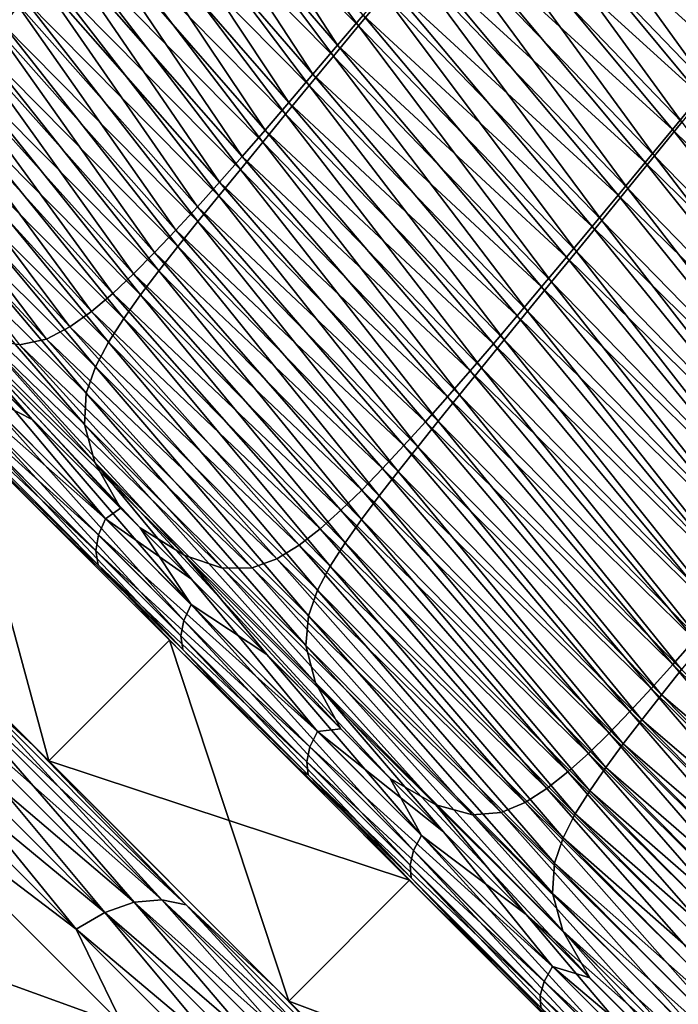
# Model space of a CAD drawing. Header units: metres. Extents: x -42 to 163, y -93 to 90.
# Tile 183 of 232: x 50.61 to 53.8, y 47.78 to 52.54. Entities that reach past the tile are written whole.
import ezdxf

# ---------------------------------------------------------------- set-up
doc = ezdxf.new("R2010")
doc.units = ezdxf.units.M
doc.layers.add('solid_500770_SW0001', color=7, linetype='CONTINUOUS')

msp = doc.modelspace()

# ---------------------------------------------------------------- linework, layer by layer
at = {"layer": 'solid_500770_SW0001'}
for points in [[(54.186352, 52.517838, 14.346151), (53.21582, 53.693348, 12.909816), (53.071903, 53.520584, 12.868203)], [(54.186352, 52.517838, 14.346151), (54.331223, 52.69445, 14.389222), (53.21582, 53.693348, 12.909816)], [(53.043182, 53.471237, -12.868482), (53.186234, 53.644165, -12.90902), (54.089264, 52.382858, -14.324483)], [(53.186234, 53.644165, -12.90902), (54.2309, 52.556728, -14.365695), (54.089264, 52.382858, -14.324483)], [(52.15028, 52.419842, 12.617455), (51.398708, 53.580956, 11.034515), (51.27372, 53.43507, 11.003692)], [(51.314083, 53.45742, -11.032997), (51.438454, 53.605415, -11.061712), (52.25177, 52.512875, -12.659348)], [(52.15028, 52.419842, 12.617455), (52.272984, 52.565155, 12.649094), (51.398708, 53.580956, 11.034515)], [(51.438454, 53.605415, -11.061712), (52.375782, 52.663074, -12.690103), (52.25177, 52.512875, -12.659348)], [(49.891724, 53.518715, -9.160608), (50.633221, 52.643715, -10.900653), (50.531197, 52.519764, -10.886821)], [(54.044594, 52.345177, 14.304505), (53.071903, 53.520584, 12.868203), (52.931114, 53.351616, 12.828089)], [(54.044594, 52.345177, 14.304505), (54.186352, 52.517838, 14.346151), (53.071903, 53.520584, 12.868203)], [(51.192764, 53.313049, -11.00598), (51.314083, 53.45742, -11.032997), (52.13089, 52.366516, -12.630286)], [(51.314083, 53.45742, -11.032997), (52.25177, 52.512875, -12.659348), (52.13089, 52.366516, -12.630286)], [(52.903355, 53.30204, -12.829574), (53.043182, 53.471237, -12.868482), (53.950794, 52.212841, -14.284794)], [(53.043182, 53.471237, -12.868482), (54.089264, 52.382858, -14.324483), (53.950794, 52.212841, -14.284794)], [(52.030464, 52.278633, 12.587148), (51.27372, 53.43507, 11.003692), (51.151596, 53.293079, 10.974155)], [(52.030464, 52.278633, 12.587148), (52.15028, 52.419842, 12.617455), (51.27372, 53.43507, 11.003692)], [(53.905926, 52.176502, 14.264276), (52.931114, 53.351616, 12.828089), (52.793427, 53.186485, 12.789446)], [(53.905926, 52.176502, 14.264276), (54.044594, 52.345177, 14.304505), (52.931114, 53.351616, 12.828089)], [(51.074516, 53.172268, -10.98075), (51.192764, 53.313049, -11.00598), (52.013161, 52.223999, -12.602965)], [(51.192764, 53.313049, -11.00598), (52.13089, 52.366516, -12.630286), (52.013161, 52.223999, -12.602965)], [(52.766716, 53.136604, -12.79228), (52.903355, 53.30204, -12.829574), (53.815479, 52.046703, -14.246632)], [(52.903355, 53.30204, -12.829574), (53.950794, 52.212841, -14.284794), (53.815479, 52.046703, -14.246632)], [(51.91346, 52.141632, 12.55807), (51.151596, 53.293079, 10.974155), (51.032253, 53.155079, 10.945775)], [(51.91346, 52.141632, 12.55807), (52.030464, 52.278633, 12.587148), (51.151596, 53.293079, 10.974155)], [(51.799156, 52.008968, 12.530089), (51.032253, 53.155079, 10.945775), (50.915588, 53.021175, 10.918392)], [(50.959389, 53.035015, -10.957453), (51.074516, 53.172268, -10.98075), (51.898643, 52.085274, -12.577513)], [(51.799156, 52.008968, 12.530089), (51.91346, 52.141632, 12.55807), (51.032253, 53.155079, 10.945775)], [(51.074516, 53.172268, -10.98075), (52.013161, 52.223999, -12.602965), (51.898643, 52.085274, -12.577513)], [(53.770321, 52.011848, 14.225454), (52.793427, 53.186485, 12.789446), (52.658802, 53.02523, 12.752247)], [(53.770321, 52.011848, 14.225454), (53.905926, 52.176502, 14.264276), (52.793427, 53.186485, 12.789446)], [(52.633247, 52.974953, -12.756593), (52.766716, 53.136604, -12.79228), (53.683304, 51.884468, -14.210001)], [(52.766716, 53.136604, -12.79228), (53.815479, 52.046703, -14.246632), (53.683304, 51.884468, -14.210001)], [(51.687462, 51.880772, 12.503072), (50.915588, 53.021175, 10.918392), (50.801495, 52.891468, 10.891844)], [(50.847427, 52.901215, -10.936235), (50.959389, 53.035015, -10.957453), (51.787415, 51.950264, -12.554074)], [(51.687462, 51.880772, 12.503072), (51.799156, 52.008968, 12.530089), (50.915588, 53.021175, 10.918392)], [(50.959389, 53.035015, -10.957453), (51.898643, 52.085274, -12.577513), (51.787415, 51.950264, -12.554074)], [(53.637756, 51.851254, 14.188035), (52.658802, 53.02523, 12.752247), (52.52721, 52.867893, 12.716469)], [(53.637756, 51.851254, 14.188035), (53.770321, 52.011848, 14.225454), (52.658802, 53.02523, 12.752247)], [(52.502941, 52.817104, -12.722526), (52.633247, 52.974953, -12.756593), (53.55426, 51.726147, -14.174924)], [(52.633247, 52.974953, -12.756593), (53.683304, 51.884468, -14.210001), (53.55426, 51.726147, -14.174924)], [(51.578266, 51.757164, 12.476883), (50.801495, 52.891468, 10.891844), (50.689869, 52.766064, 10.865971)], [(50.738686, 52.770809, -10.917245), (50.847427, 52.901215, -10.936235), (51.679554, 51.818913, -12.532798)], [(51.578266, 51.757164, 12.476883), (51.687462, 51.880772, 12.503072), (50.801495, 52.891468, 10.891844)], [(50.847427, 52.901215, -10.936235), (51.787415, 51.950264, -12.554074), (51.679554, 51.818913, -12.532798)], [(53.508205, 51.694756, 14.152012), (52.52721, 52.867893, 12.716469), (52.398617, 52.71452, 12.682091)], [(53.508205, 51.694756, 14.152012), (53.637756, 51.851254, 14.188035), (52.52721, 52.867893, 12.716469)], [(52.375782, 52.663074, -12.690103), (52.502941, 52.817104, -12.722526), (53.428356, 51.571758, -14.141434)], [(52.502941, 52.817104, -12.722526), (53.55426, 51.726147, -14.174924), (53.428356, 51.571758, -14.141434)], [(51.471455, 51.638306, 12.45135), (50.689869, 52.766064, 10.865971), (50.580582, 52.645103, 10.84056)], [(50.633221, 52.643715, -10.900653), (50.738686, 52.770809, -10.917245), (51.575142, 51.691151, -12.513829)], [(51.471455, 51.638306, 12.45135), (51.578266, 51.757164, 12.476883), (50.689869, 52.766064, 10.865971)], [(50.738686, 52.770809, -10.917245), (51.679554, 51.818913, -12.532798), (51.575142, 51.691151, -12.513829)], [(53.381638, 51.542404, 14.117378), (52.398617, 52.71452, 12.682091), (52.272984, 52.565155, 12.649094)], [(53.381638, 51.542404, 14.117378), (53.508205, 51.694756, 14.152012), (52.398617, 52.71452, 12.682091)], [(51.366798, 51.52449, 12.426135), (50.580582, 52.645103, 10.84056), (50.473423, 52.528828, 10.815214)], [(50.531197, 52.519764, -10.886821), (50.633221, 52.643715, -10.900653), (51.474319, 51.566864, -12.4974)], [(51.366798, 51.52449, 12.426135), (51.471455, 51.638306, 12.45135), (50.580582, 52.645103, 10.84056)], [(50.633221, 52.643715, -10.900653), (51.575142, 51.691151, -12.513829), (51.474319, 51.566864, -12.4974)], [(52.25177, 52.512875, -12.659348), (52.375782, 52.663074, -12.690103), (53.305595, 51.42131, -14.109564)], [(52.375782, 52.663074, -12.690103), (53.428356, 51.571758, -14.141434), (53.305595, 51.42131, -14.109564)], [(53.258026, 51.394249, 14.08413), (52.272984, 52.565155, 12.649094), (52.15028, 52.419842, 12.617455)], [(53.258026, 51.394249, 14.08413), (53.381638, 51.542404, 14.117378), (52.272984, 52.565155, 12.649094)], [(51.264038, 51.416065, 12.400816), (50.473423, 52.528828, 10.815214), (50.368122, 52.417549, 10.789441)], [(50.432835, 52.398735, -10.87621), (50.531197, 52.519764, -10.886821), (51.377346, 51.445839, -12.483914)], [(51.264038, 51.416065, 12.400816), (51.366798, 51.52449, 12.426135), (50.473423, 52.528828, 10.815214)], [(50.531197, 52.519764, -10.886821), (51.474319, 51.566864, -12.4974), (51.377346, 51.445839, -12.483914)], [(52.13089, 52.366516, -12.630286), (52.25177, 52.512875, -12.659348), (53.185978, 51.274818, -14.079349)], [(52.25177, 52.512875, -12.659348), (53.305595, 51.42131, -14.109564), (53.185978, 51.274818, -14.079349)], [(51.162567, 51.313732, 12.374435), (50.368122, 52.417549, 10.789441), (50.264107, 52.311893, 10.762108)], [(50.338581, 52.280155, -10.869727), (50.432835, 52.398735, -10.87621), (51.284569, 51.327774, -12.473896)], [(51.162567, 51.313732, 12.374435), (51.264038, 51.416065, 12.400816), (50.368122, 52.417549, 10.789441)], [(50.432835, 52.398735, -10.87621), (51.377346, 51.445839, -12.483914), (51.284569, 51.327774, -12.473896)], [(53.137344, 51.250336, 14.05226), (52.15028, 52.419842, 12.617455), (52.030464, 52.278633, 12.587148)], [(53.137344, 51.250336, 14.05226), (53.258026, 51.394249, 14.08413), (52.15028, 52.419842, 12.617455)], [(52.013161, 52.223999, -12.602965), (52.13089, 52.366516, -12.630286), (53.069523, 51.13229, -14.050831)], [(52.13089, 52.366516, -12.630286), (53.185978, 51.274818, -14.079349), (53.069523, 51.13229, -14.050831)], [(51.061512, 51.218483, 12.345593), (50.264107, 52.311893, 10.762108), (50.16058, 52.212715, 10.731651)], [(51.061512, 51.218483, 12.345593), (51.162567, 51.313732, 12.374435), (50.264107, 52.311893, 10.762108)], [(50.249207, 52.163219, -10.868868), (50.338581, 52.280155, -10.869727), (51.196789, 51.211922, -12.468513)], [(50.338581, 52.280155, -10.869727), (51.284569, 51.327774, -12.473896), (51.196789, 51.211922, -12.468513)], [(53.01955, 51.110737, 14.021744), (52.030464, 52.278633, 12.587148), (51.91346, 52.141632, 12.55807)], [(53.01955, 51.110737, 14.021744), (53.137344, 51.250336, 14.05226), (52.030464, 52.278633, 12.587148)], [(50.959641, 51.131866, 12.312188), (50.16058, 52.212715, 10.731651), (50.056412, 52.121471, 10.695586)], [(50.959641, 51.131866, 12.312188), (51.061512, 51.218483, 12.345593), (50.16058, 52.212715, 10.731651)], [(51.898643, 52.085274, -12.577513), (52.013161, 52.223999, -12.602965), (52.956303, 50.993683, -14.024117)], [(52.013161, 52.223999, -12.602965), (53.069523, 51.13229, -14.050831), (52.956303, 50.993683, -14.024117)], [(50.165794, 52.046917, -10.875622), (50.249207, 52.163219, -10.868868), (51.114998, 51.097336, -12.469221)], [(50.249207, 52.163219, -10.868868), (51.196789, 51.211922, -12.468513), (51.114998, 51.097336, -12.469221)], [(54.965183, 50.842113, 15.493452), (53.905926, 52.176502, 14.264276), (53.770321, 52.011848, 14.225454)], [(50.854519, 51.056828, 12.270165), (50.056412, 52.121471, 10.695586), (49.949337, 52.040813, 10.649242)], [(50.854519, 51.056828, 12.270165), (50.959641, 51.131866, 12.312188), (50.056412, 52.121471, 10.695586)], [(52.904549, 50.975578, 13.992486), (51.91346, 52.141632, 12.55807), (51.799156, 52.008968, 12.530089)], [(52.904549, 50.975578, 13.992486), (53.01955, 51.110737, 14.021744), (51.91346, 52.141632, 12.55807)], [(51.787415, 51.950264, -12.554074), (51.898643, 52.085274, -12.577513), (52.846413, 50.858921, -13.999345)], [(51.898643, 52.085274, -12.577513), (52.956303, 50.993683, -14.024117), (52.846413, 50.858921, -13.999345)], [(50.74123, 50.997929, 12.212444), (49.949337, 52.040813, 10.649242), (49.834728, 51.975025, 10.584132)], [(50.74123, 50.997929, 12.212444), (50.854519, 51.056828, 12.270165), (49.949337, 52.040813, 10.649242)], [(50.090637, 51.929283, -10.894008), (50.165794, 52.046917, -10.875622), (51.041134, 50.982433, -12.478635)], [(50.165794, 52.046917, -10.875622), (51.114998, 51.097336, -12.469221), (51.041134, 50.982433, -12.478635)], [(52.792244, 50.845005, 13.964378), (51.799156, 52.008968, 12.530089), (51.687462, 51.880772, 12.503072)], [(52.792244, 50.845005, 13.964378), (52.904549, 50.975578, 13.992486), (51.799156, 52.008968, 12.530089)], [(54.833008, 50.680744, 15.455592), (53.770321, 52.011848, 14.225454), (53.637756, 51.851254, 14.188035)], [(53.683304, 51.884468, -14.210001), (53.815479, 52.046703, -14.246632), (54.854439, 50.682755, -15.468771)], [(54.833008, 50.680744, 15.455592), (54.965183, 50.842113, 15.493452), (53.770321, 52.011848, 14.225454)], [(50.610264, 50.97007, 12.119378), (50.74123, 50.997929, 12.212444), (49.834728, 51.975025, 10.584132)], [(50.026756, 51.806328, -10.930771), (50.090637, 51.929283, -10.894008), (50.978325, 50.86409, -12.50146)], [(50.090637, 51.929283, -10.894008), (51.041134, 50.982433, -12.478635), (50.978325, 50.86409, -12.50146)], [(51.679554, 51.818913, -12.532798), (51.787415, 51.950264, -12.554074), (52.739964, 50.727943, -13.976655)], [(51.787415, 51.950264, -12.554074), (52.846413, 50.858921, -13.999345), (52.739964, 50.727943, -13.976655)], [(52.682526, 50.719166, 13.937311), (51.687462, 51.880772, 12.503072), (51.578266, 51.757164, 12.476883)], [(52.682526, 50.719166, 13.937311), (52.792244, 50.845005, 13.964378), (51.687462, 51.880772, 12.503072)], [(53.55426, 51.726147, -14.174924), (53.683304, 51.884468, -14.210001), (54.726181, 50.524197, -15.433225)], [(53.683304, 51.884468, -14.210001), (54.854439, 50.682755, -15.468771), (54.726181, 50.524197, -15.433225)], [(51.575142, 51.691151, -12.513829), (51.679554, 51.818913, -12.532798), (52.637051, 50.600677, -13.956185)], [(51.679554, 51.818913, -12.532798), (52.739964, 50.727943, -13.976655), (52.637051, 50.600677, -13.956185)], [(54.703785, 50.523548, 15.419085), (53.637756, 51.851254, 14.188035), (53.508205, 51.694756, 14.152012)], [(54.703785, 50.523548, 15.419085), (54.833008, 50.680744, 15.455592), (53.637756, 51.851254, 14.188035)], [(49.985542, 51.670002, -11.003319), (50.026756, 51.806328, -10.930771), (50.932922, 50.735958, -12.547047)], [(50.026756, 51.806328, -10.930771), (50.978325, 50.86409, -12.50146), (50.932922, 50.735958, -12.547047)], [(52.575298, 50.598202, 13.911177), (51.578266, 51.757164, 12.476883), (51.471455, 51.638306, 12.45135)], [(52.575298, 50.598202, 13.911177), (52.682526, 50.719166, 13.937311), (51.578266, 51.757164, 12.476883)], [(53.428356, 51.571758, -14.141434), (53.55426, 51.726147, -14.174924), (54.601032, 50.369652, -15.399204)], [(53.55426, 51.726147, -14.174924), (54.726181, 50.524197, -15.433225), (54.601032, 50.369652, -15.399204)], [(51.474319, 51.566864, -12.4974), (51.575142, 51.691151, -12.513829), (52.537815, 50.477028, -13.93811)], [(51.575142, 51.691151, -12.513829), (52.637051, 50.600677, -13.956185), (52.537815, 50.477028, -13.93811)], [(54.577492, 50.370564, 15.383937), (53.508205, 51.694756, 14.152012), (53.381638, 51.542404, 14.117378)], [(54.577492, 50.370564, 15.383937), (54.703785, 50.523548, 15.419085), (53.508205, 51.694756, 14.152012)], [(49.985542, 51.670002, -11.003319), (50.932922, 50.735958, -12.547047), (50.924351, 50.585453, -12.637582)], [(49.987446, 51.509045, -11.139227), (49.985542, 51.670002, -11.003319), (50.924351, 50.585453, -12.637582)], [(52.470406, 50.482334, 13.885791), (51.471455, 51.638306, 12.45135), (51.366798, 51.52449, 12.426135)], [(52.470406, 50.482334, 13.885791), (52.575298, 50.598202, 13.911177), (51.471455, 51.638306, 12.45135)], [(51.377346, 51.445839, -12.483914), (51.474319, 51.566864, -12.4974), (52.442543, 50.356796, -13.922764)], [(51.474319, 51.566864, -12.4974), (52.537815, 50.477028, -13.93811), (52.442543, 50.356796, -13.922764)], [(54.454109, 50.221844, 15.350155), (53.381638, 51.542404, 14.117378), (53.258026, 51.394249, 14.08413)], [(53.305595, 51.42131, -14.109564), (53.428356, 51.571758, -14.141434), (54.479008, 50.219139, -15.366753)], [(54.454109, 50.221844, 15.350155), (54.577492, 50.370564, 15.383937), (53.381638, 51.542404, 14.117378)], [(53.428356, 51.571758, -14.141434), (54.601032, 50.369652, -15.399204), (54.479008, 50.219139, -15.366753)], [(49.987446, 51.509045, -11.139227), (50.924351, 50.585453, -12.637582), (50.975449, 50.400105, -12.796535)], [(50.052238, 51.317616, -11.357811), (49.987446, 51.509045, -11.139227), (50.975449, 50.400105, -12.796535)], [(52.367592, 50.371922, 13.860831), (51.366798, 51.52449, 12.426135), (51.264038, 51.416065, 12.400816)], [(52.367592, 50.371922, 13.860831), (52.470406, 50.482334, 13.885791), (51.366798, 51.52449, 12.426135)], [(51.284569, 51.327774, -12.473896), (51.377346, 51.445839, -12.483914), (52.351582, 50.239712, -13.91055)], [(51.377346, 51.445839, -12.483914), (52.442543, 50.356796, -13.922764), (52.351582, 50.239712, -13.91055)], [(52.266514, 50.267426, 13.835857), (51.264038, 51.416065, 12.400816), (51.162567, 51.313732, 12.374435)], [(52.266514, 50.267426, 13.835857), (52.367592, 50.371922, 13.860831), (51.264038, 51.416065, 12.400816)], [(54.333614, 50.077427, 15.317747), (53.258026, 51.394249, 14.08413), (53.137344, 51.250336, 14.05226)], [(53.185978, 51.274818, -14.079349), (53.305595, 51.42131, -14.109564), (54.360119, 50.072659, -15.335908)], [(54.333614, 50.077427, 15.317747), (54.454109, 50.221844, 15.350155), (53.258026, 51.394249, 14.08413)], [(53.305595, 51.42131, -14.109564), (54.479008, 50.219139, -15.366753), (54.360119, 50.072659, -15.335908)], [(50.052238, 51.317616, -11.357811), (50.975449, 50.400105, -12.796535), (51.099815, 50.180134, -13.028113)], [(50.052238, 51.317616, -11.357811), (51.099815, 50.180134, -13.028113), (50.347569, 50.934151, -11.919991)], [(52.166351, 50.169796, 13.809827), (51.162567, 51.313732, 12.374435), (51.061512, 51.218483, 12.345593)], [(52.166351, 50.169796, 13.809827), (52.266514, 50.267426, 13.835857), (51.162567, 51.313732, 12.374435)], [(51.196789, 51.211922, -12.468513), (51.284569, 51.327774, -12.473896), (52.26569, 50.125122, -13.902325)], [(51.284569, 51.327774, -12.473896), (52.351582, 50.239712, -13.91055), (52.26569, 50.125122, -13.902325)], [(54.215981, 49.93737, 15.286713), (53.137344, 51.250336, 14.05226), (53.01955, 51.110737, 14.021744)], [(53.069523, 51.13229, -14.050831), (53.185978, 51.274818, -14.079349), (54.244385, 49.930214, -15.306716)], [(54.215981, 49.93737, 15.286713), (54.333614, 50.077427, 15.317747), (53.137344, 51.250336, 14.05226)], [(53.185978, 51.274818, -14.079349), (54.360119, 50.072659, -15.335908), (54.244385, 49.930214, -15.306716)], [(49.641903, 51.236038, 10.566184), (50.624233, 50.253708, 12.21574), (50.389946, 50.507839, 11.975805)], [(50.317665, 50.560276, 10.169279), (50.624233, 50.253708, 12.21574), (49.641903, 51.236038, 10.566184)], [(50.672504, 50.608166, 12.422472), (50.259514, 51.085667, 11.729148), (50.055943, 51.226292, 11.435578)], [(50.418945, 50.737465, 12.104747), (50.672504, 50.608166, 12.422472), (50.055943, 51.226292, 11.435578)], [(52.06609, 50.080212, 13.781438), (51.061512, 51.218483, 12.345593), (50.959641, 51.131866, 12.312188)], [(52.06609, 50.080212, 13.781438), (52.166351, 50.169796, 13.809827), (51.061512, 51.218483, 12.345593)], [(51.114998, 51.097336, -12.469221), (51.196789, 51.211922, -12.468513), (52.185947, 50.012039, -13.899317)], [(51.196789, 51.211922, -12.468513), (52.26569, 50.125122, -13.902325), (52.185947, 50.012039, -13.899317)], [(51.964001, 50.000904, 13.748308), (50.959641, 51.131866, 12.312188), (50.854519, 51.056828, 12.270165)], [(51.964001, 50.000904, 13.748308), (52.06609, 50.080212, 13.781438), (50.959641, 51.131866, 12.312188)], [(54.101131, 49.801788, 15.256997), (53.01955, 51.110737, 14.021744), (52.904549, 50.975578, 13.992486)], [(52.956303, 50.993683, -14.024117), (53.069523, 51.13229, -14.050831), (54.131897, 49.791767, -15.279274)], [(54.101131, 49.801788, 15.256997), (54.215981, 49.93737, 15.286713), (53.01955, 51.110737, 14.021744)], [(53.069523, 51.13229, -14.050831), (54.244385, 49.930214, -15.306716), (54.131897, 49.791767, -15.279274)], [(51.410114, 49.950912, 13.386374), (50.450275, 50.994469, 11.964052), (50.259514, 51.085667, 11.729148)], [(51.194092, 50.085487, 13.154251), (50.259514, 51.085667, 11.729148), (50.672504, 50.608166, 12.422472)], [(51.194092, 50.085487, 13.154251), (51.410114, 49.950912, 13.386374), (50.259514, 51.085667, 11.729148)], [(51.856647, 49.935528, 13.706247), (50.854519, 51.056828, 12.270165), (50.74123, 50.997929, 12.212444)], [(51.856647, 49.935528, 13.706247), (51.964001, 50.000904, 13.748308), (50.854519, 51.056828, 12.270165)], [(51.041134, 50.982433, -12.478635), (51.114998, 51.097336, -12.469221), (52.114059, 49.899048, -13.903358)], [(51.114998, 51.097336, -12.469221), (52.185947, 50.012039, -13.899317), (52.114059, 49.899048, -13.903358)], [(50.122406, 51.034534, -11.625201), (51.026905, 50.128193, -12.987659), (50.089508, 50.954296, -11.596873)], [(50.122406, 51.034534, -11.625201), (50.347569, 50.934151, -11.919991), (51.026905, 50.128193, -12.987659)], [(51.592381, 49.889122, 13.547751), (50.610264, 50.97007, 12.119378), (50.450275, 50.994469, 11.964052)], [(51.410114, 49.950912, 13.386374), (51.592381, 49.889122, 13.547751), (50.450275, 50.994469, 11.964052)], [(51.737148, 49.891495, 13.646568), (50.74123, 50.997929, 12.212444), (50.610264, 50.97007, 12.119378)], [(51.592381, 49.889122, 13.547751), (51.737148, 49.891495, 13.646568), (50.610264, 50.97007, 12.119378)], [(51.737148, 49.891495, 13.646568), (51.856647, 49.935528, 13.706247), (50.74123, 50.997929, 12.212444)], [(50.978325, 50.86409, -12.50146), (51.041134, 50.982433, -12.478635), (52.053249, 49.783356, -13.918005)], [(51.041134, 50.982433, -12.478635), (52.114059, 49.899048, -13.903358), (52.053249, 49.783356, -13.918005)], [(53.988964, 49.670837, 15.228518), (52.904549, 50.975578, 13.992486), (52.792244, 50.845005, 13.964378)], [(52.846413, 50.858921, -13.999345), (52.956303, 50.993683, -14.024117), (54.022766, 49.657234, -15.253709)], [(53.988964, 49.670837, 15.228518), (54.101131, 49.801788, 15.256997), (52.904549, 50.975578, 13.992486)], [(52.956303, 50.993683, -14.024117), (54.131897, 49.791767, -15.279274), (54.022766, 49.657234, -15.253709)], [(50.089508, 50.954296, -11.596873), (50.992214, 50.050415, -12.955891), (50.080532, 50.874325, -11.554397)], [(51.026905, 50.128193, -12.987659), (50.992214, 50.050415, -12.955891), (50.089508, 50.954296, -11.596873)], [(51.026905, 50.128193, -12.987659), (50.347569, 50.934151, -11.919991), (51.099815, 50.180134, -13.028113)], [(50.080532, 50.874325, -11.554397), (50.980198, 49.974075, -12.908467), (50.096264, 50.801685, -11.501526)], [(50.992214, 50.050415, -12.955891), (50.980198, 49.974075, -12.908467), (50.080532, 50.874325, -11.554397)], [(50.932922, 50.735958, -12.547047), (50.978325, 50.86409, -12.50146), (52.008511, 49.659466, -13.949496)], [(50.978325, 50.86409, -12.50146), (52.053249, 49.783356, -13.918005), (52.008511, 49.659466, -13.949496)], [(53.879375, 49.544666, 15.201195), (52.792244, 50.845005, 13.964378), (52.682526, 50.719166, 13.937311)], [(52.739964, 50.727943, -13.976655), (52.846413, 50.858921, -13.999345), (53.917126, 49.526546, -15.230148)], [(53.879375, 49.544666, 15.201195), (53.988964, 49.670837, 15.228518), (52.792244, 50.845005, 13.964378)], [(52.846413, 50.858921, -13.999345), (54.022766, 49.657234, -15.253709), (53.917126, 49.526546, -15.230148)], [(50.303436, 50.574505, -11.719915), (50.096264, 50.801685, -11.501526), (50.991909, 49.905876, -12.849551)], [(50.980198, 49.974075, -12.908467), (50.991909, 49.905876, -12.849551), (50.096264, 50.801685, -11.501526)], [(50.418945, 50.737465, 12.104747), (50.385426, 50.657948, 12.075183), (51.405174, 49.636963, 13.492665)], [(51.440758, 49.713703, 13.525829), (50.672504, 50.608166, 12.422472), (50.418945, 50.737465, 12.104747)], [(51.440758, 49.713703, 13.525829), (50.418945, 50.737465, 12.104747), (51.405174, 49.636963, 13.492665)], [(50.924351, 50.585453, -12.637582), (50.932922, 50.735958, -12.547047), (51.996735, 49.515171, -14.013906)], [(50.932922, 50.735958, -12.547047), (52.008511, 49.659466, -13.949496), (51.996735, 49.515171, -14.013906)], [(52.637051, 50.600677, -13.956185), (52.739964, 50.727943, -13.976655), (53.81509, 49.39962, -15.208721)], [(52.739964, 50.727943, -13.976655), (53.917126, 49.526546, -15.230148), (53.81509, 49.39962, -15.208721)], [(53.772266, 49.423428, 15.174944), (52.682526, 50.719166, 13.937311), (52.575298, 50.598202, 13.911177)], [(53.772266, 49.423428, 15.174944), (53.879375, 49.544666, 15.201195), (52.682526, 50.719166, 13.937311)], [(50.385426, 50.657948, 12.075183), (50.375465, 50.579082, 12.030897), (51.391754, 49.562195, 13.443224)], [(51.405174, 49.636963, 13.492665), (50.385426, 50.657948, 12.075183), (51.391754, 49.562195, 13.443224)], [(51.440758, 49.713703, 13.525829), (51.194092, 50.085487, 13.154251), (50.672504, 50.608166, 12.422472)], [(50.924351, 50.585453, -12.637582), (51.996735, 49.515171, -14.013906), (52.042362, 49.334892, -14.132724)], [(50.975449, 50.400105, -12.796535), (50.924351, 50.585453, -12.637582), (52.042362, 49.334892, -14.132724)], [(53.667507, 49.307304, 15.149655), (52.575298, 50.598202, 13.911177), (52.470406, 50.482334, 13.885791)], [(52.537815, 50.477028, -13.93811), (52.637051, 50.600677, -13.956185), (53.716808, 49.276363, -15.189577)], [(53.667507, 49.307304, 15.149655), (53.772266, 49.423428, 15.174944), (52.575298, 50.598202, 13.911177)], [(52.637051, 50.600677, -13.956185), (53.81509, 49.39962, -15.208721), (53.716808, 49.276363, -15.189577)], [(49.733273, 49.975948, 10.169213), (50.75211, 48.957111, 11.812219), (50.317665, 50.560276, 10.169279)], [(49.733273, 49.975948, -10.169213), (50.317665, 50.560276, -10.169279), (50.75211, 48.957111, -11.812219)], [(50.825897, 50.052044, -12.507709), (50.303436, 50.574505, -11.719915), (50.991909, 49.905876, -12.849551)], [(50.317665, 50.560276, -10.169279), (50.303436, 50.574505, -11.719915), (50.825897, 50.052044, -12.507709)], [(51.336521, 49.54142, -11.812291), (50.317665, 50.560276, -10.169279), (50.825897, 50.052044, -12.507709)], [(50.317665, 50.560276, 10.169279), (51.336521, 49.54142, 11.812291), (50.624233, 50.253708, 12.21574)], [(50.75211, 48.957111, 11.812219), (51.336521, 49.54142, 11.812291), (50.317665, 50.560276, 10.169279)], [(50.75211, 48.957111, -11.812219), (50.317665, 50.560276, -10.169279), (51.336521, 49.54142, -11.812291)], [(50.375465, 50.579082, 12.030897), (50.389946, 50.507839, 11.975805), (51.401676, 49.495949, 13.381844)], [(51.391754, 49.562195, 13.443224), (50.375465, 50.579082, 12.030897), (51.401676, 49.495949, 13.381844)], [(50.624233, 50.253708, 12.21574), (51.401676, 49.495949, 13.381844), (50.389946, 50.507839, 11.975805)], [(53.56485, 49.196651, 15.12509), (52.470406, 50.482334, 13.885791), (52.367592, 50.371922, 13.860831)], [(52.442543, 50.356796, -13.922764), (52.537815, 50.477028, -13.93811), (53.622593, 49.156567, -15.172996)], [(53.56485, 49.196651, 15.12509), (53.667507, 49.307304, 15.149655), (52.470406, 50.482334, 13.885791)], [(52.537815, 50.477028, -13.93811), (53.716808, 49.276363, -15.189577), (53.622593, 49.156567, -15.172996)], [(50.975449, 50.400105, -12.796535), (52.042362, 49.334892, -14.132724), (52.165455, 49.112877, -14.316788)], [(50.975449, 50.400105, -12.796535), (52.165455, 49.112877, -14.316788), (51.442661, 49.836655, -13.474843)], [(51.099815, 50.180134, -13.028113), (50.975449, 50.400105, -12.796535), (51.442661, 49.836655, -13.474843)], [(53.463993, 49.091892, 15.100945), (52.367592, 50.371922, 13.860831), (52.266514, 50.267426, 13.835857)], [(52.351582, 50.239712, -13.91055), (52.442543, 50.356796, -13.922764), (53.532825, 49.039955, -15.159321)], [(53.463993, 49.091892, 15.100945), (53.56485, 49.196651, 15.12509), (52.367592, 50.371922, 13.860831)], [(52.442543, 50.356796, -13.922764), (53.622593, 49.156567, -15.172996), (53.532825, 49.039955, -15.159321)], [(50.624233, 50.253708, 12.21574), (51.741444, 49.136494, 13.684419), (51.401676, 49.495949, 13.381844)], [(51.336521, 49.54142, 11.812291), (51.741444, 49.136494, 13.684419), (50.624233, 50.253708, 12.21574)], [(53.364223, 48.993874, 15.076517), (52.266514, 50.267426, 13.835857), (52.166351, 50.169796, 13.809827)], [(53.364223, 48.993874, 15.076517), (53.463993, 49.091892, 15.100945), (52.266514, 50.267426, 13.835857)], [(52.26569, 50.125122, -13.902325), (52.351582, 50.239712, -13.91055), (53.448277, 48.925884, -15.149228)], [(52.351582, 50.239712, -13.91055), (53.532825, 49.039955, -15.159321), (53.448277, 48.925884, -15.149228)], [(51.026905, 50.128193, -12.987659), (51.099815, 50.180134, -13.028113), (51.442661, 49.836655, -13.474843)], [(53.264492, 48.903801, 15.050752), (52.166351, 50.169796, 13.809827), (52.06609, 50.080212, 13.781438)], [(53.264492, 48.903801, 15.050752), (53.364223, 48.993874, 15.076517), (52.166351, 50.169796, 13.809827)], [(51.026905, 50.128193, -12.987659), (52.053261, 49.100449, -14.238939), (50.992214, 50.050415, -12.955891)], [(51.026905, 50.128193, -12.987659), (51.442661, 49.836655, -13.474843), (52.053261, 49.100449, -14.238939)], [(52.185947, 50.012039, -13.899317), (52.26569, 50.125122, -13.902325), (53.370125, 48.813309, -15.143755)], [(52.26569, 50.125122, -13.902325), (53.448277, 48.925884, -15.149228), (53.370125, 48.813309, -15.143755)], [(49.648701, 50.06052, 10.257285), (50.75211, 48.957111, 11.812219), (49.733273, 49.975948, 10.169213)], [(49.648701, 50.06052, 10.257285), (50.676571, 49.032654, 11.915398), (50.75211, 48.957111, 11.812219)], [(50.75211, 48.957111, -11.812219), (50.676571, 49.032654, -11.915398), (49.648701, 50.06052, -10.257285)], [(50.314949, 49.362949, -11.652178), (49.648701, 50.06052, -10.257285), (50.676571, 49.032654, -11.915398)], [(49.733273, 49.975948, -10.169213), (50.75211, 48.957111, -11.812219), (49.648701, 50.06052, -10.257285)], [(50.314949, 49.362949, 11.652178), (50.676571, 49.032654, 11.915398), (49.648701, 50.06052, 10.257285)], [(51.806751, 49.471859, 13.914757), (51.410114, 49.950912, 13.386374), (51.194092, 50.085487, 13.154251)], [(51.440758, 49.713703, 13.525829), (51.806751, 49.471859, 13.914757), (51.194092, 50.085487, 13.154251)], [(53.163292, 48.823513, 15.022077), (52.06609, 50.080212, 13.781438), (51.964001, 50.000904, 13.748308)], [(53.163292, 48.823513, 15.022077), (53.264492, 48.903801, 15.050752), (52.06609, 50.080212, 13.781438)], [(51.381287, 49.496655, -13.249005), (50.825897, 50.052044, -12.507709), (50.991909, 49.905876, -12.849551)], [(51.336521, 49.54142, -11.812291), (50.825897, 50.052044, -12.507709), (51.381287, 49.496655, -13.249005)], [(50.992214, 50.050415, -12.955891), (52.016357, 49.025383, -14.204007), (50.980198, 49.974075, -12.908467)], [(52.053261, 49.100449, -14.238939), (52.016357, 49.025383, -14.204007), (50.992214, 50.050415, -12.955891)], [(52.114059, 49.899048, -13.903358), (52.185947, 50.012039, -13.899317), (53.300072, 48.700809, -15.144341)], [(52.185947, 50.012039, -13.899317), (53.370125, 48.813309, -15.143755), (53.300072, 48.700809, -15.144341)], [(50.980198, 49.974075, -12.908467), (52.00079, 48.953041, -14.152037), (50.991909, 49.905876, -12.849551)], [(52.016357, 49.025383, -14.204007), (52.00079, 48.953041, -14.152037), (50.980198, 49.974075, -12.908467)], [(53.057644, 48.756535, 14.987451), (51.964001, 50.000904, 13.748308), (51.856647, 49.935528, 13.706247)], [(53.057644, 48.756535, 14.987451), (53.163292, 48.823513, 15.022077), (51.964001, 50.000904, 13.748308)], [(52.625637, 48.745014, 14.750507), (51.592381, 49.889122, 13.547751), (51.410114, 49.950912, 13.386374)], [(52.405041, 48.872929, 14.569467), (51.410114, 49.950912, 13.386374), (51.806751, 49.471859, 13.914757)], [(52.405041, 48.872929, 14.569467), (52.625637, 48.745014, 14.750507), (51.410114, 49.950912, 13.386374)], [(52.941723, 48.708378, 14.94161), (51.856647, 49.935528, 13.706247), (51.737148, 49.891495, 13.646568)], [(52.941723, 48.708378, 14.94161), (53.057644, 48.756535, 14.987451), (51.856647, 49.935528, 13.706247)], [(51.381287, 49.496655, -13.249005), (50.991909, 49.905876, -12.849551), (52.007919, 48.889736, -14.087565)], [(52.00079, 48.953041, -14.152037), (52.007919, 48.889736, -14.087565), (50.991909, 49.905876, -12.849551)], [(52.803001, 48.696312, 14.869605), (51.737148, 49.891495, 13.646568), (51.592381, 49.889122, 13.547751)], [(52.625637, 48.745014, 14.750507), (52.803001, 48.696312, 14.869605), (51.592381, 49.889122, 13.547751)], [(52.803001, 48.696312, 14.869605), (52.941723, 48.708378, 14.94161), (51.737148, 49.891495, 13.646568)], [(52.053249, 49.783356, -13.918005), (52.114059, 49.899048, -13.903358), (53.241497, 48.585552, -15.153847)], [(52.114059, 49.899048, -13.903358), (53.300072, 48.700809, -15.144341), (53.241497, 48.585552, -15.153847)], [(52.053261, 49.100449, -14.238939), (51.442661, 49.836655, -13.474843), (52.165455, 49.112877, -14.316788)], [(52.008511, 49.659466, -13.949496), (52.053249, 49.783356, -13.918005), (53.199421, 48.462105, -15.177175)], [(52.053249, 49.783356, -13.918005), (53.241497, 48.585552, -15.153847), (53.199421, 48.462105, -15.177175)], [(51.440758, 49.713703, 13.525829), (51.405174, 49.636963, 13.492665), (52.517864, 48.523518, 14.724767)], [(52.555931, 48.597336, 14.761049), (51.806751, 49.471859, 13.914757), (51.440758, 49.713703, 13.525829)], [(52.555931, 48.597336, 14.761049), (51.440758, 49.713703, 13.525829), (52.517864, 48.523518, 14.724767)], [(51.405174, 49.636963, 13.492665), (51.391754, 49.562195, 13.443224), (52.500538, 48.453045, 14.670837)], [(52.517864, 48.523518, 14.724767), (51.405174, 49.636963, 13.492665), (52.500538, 48.453045, 14.670837)], [(51.996735, 49.515171, -14.013906), (52.008511, 49.659466, -13.949496), (53.19017, 48.318054, -15.22675)], [(52.008511, 49.659466, -13.949496), (53.199421, 48.462105, -15.177175), (53.19017, 48.318054, -15.22675)], [(50.75211, 48.957111, 11.812219), (51.913891, 47.79533, 13.253073), (51.336521, 49.54142, 11.812291)], [(50.75211, 48.957111, -11.812219), (51.336521, 49.54142, -11.812291), (52.498207, 48.379734, -13.253027)], [(51.336521, 49.54142, -11.812291), (51.381287, 49.496655, -13.249005), (51.967289, 48.910648, -13.940453)], [(52.498207, 48.379734, -13.253027), (51.336521, 49.54142, -11.812291), (51.967289, 48.910648, -13.940453)], [(51.336521, 49.54142, 11.812291), (52.498207, 48.379734, 13.253027), (51.741444, 49.136494, 13.684419)], [(51.913891, 47.79533, 13.253073), (52.498207, 48.379734, 13.253027), (51.336521, 49.54142, 11.812291)], [(51.391754, 49.562195, 13.443224), (51.401676, 49.495949, 13.381844), (52.505459, 48.392067, 14.603969)], [(52.500538, 48.453045, 14.670837), (51.391754, 49.562195, 13.443224), (52.505459, 48.392067, 14.603969)], [(55.064522, 48.150196, 16.228937), (53.879375, 49.544666, 15.201195), (53.772266, 49.423428, 15.174944)], [(51.967289, 48.910648, -13.940453), (51.381287, 49.496655, -13.249005), (52.007919, 48.889736, -14.087565)], [(51.741444, 49.136494, 13.684419), (52.505459, 48.392067, 14.603969), (51.401676, 49.495949, 13.381844)], [(51.996735, 49.515171, -14.013906), (53.19017, 48.318054, -15.22675), (53.239594, 48.136032, -15.320691)], [(52.042362, 49.334892, -14.132724), (51.996735, 49.515171, -14.013906), (53.239594, 48.136032, -15.320691)], [(52.555931, 48.597336, 14.761049), (52.405041, 48.872929, 14.569467), (51.806751, 49.471859, 13.914757)], [(50.045502, 49.394142, 11.85181), (49.896915, 49.352062, 11.922532), (51.024326, 48.224651, 13.419776)], [(50.045502, 49.394142, -11.85181), (51.166225, 48.273418, -13.340173), (49.896915, 49.352062, -11.922532)], [(50.188091, 49.397858, 11.759593), (50.045502, 49.394142, 11.85181), (51.166225, 48.273418, 13.340173)], [(50.188091, 49.397858, -11.759593), (51.300095, 48.285851, -13.236375), (50.045502, 49.394142, -11.85181)], [(51.166225, 48.273418, 13.340173), (50.045502, 49.394142, 11.85181), (51.024326, 48.224651, 13.419776)], [(51.300095, 48.285851, -13.236375), (51.166225, 48.273418, -13.340173), (50.045502, 49.394142, -11.85181)], [(51.300095, 48.285851, 13.236375), (50.188091, 49.397858, 11.759593), (51.166225, 48.273418, 13.340173)], [(50.314949, 49.362949, 11.652178), (50.188091, 49.397858, 11.759593), (51.300095, 48.285851, 13.236375)], [(51.416798, 48.261101, -13.11547), (51.300095, 48.285851, -13.236375), (50.188091, 49.397858, -11.759593)], [(50.314949, 49.362949, -11.652178), (51.416798, 48.261101, -13.11547), (50.188091, 49.397858, -11.759593)], [(54.959232, 48.033947, 16.204069), (53.772266, 49.423428, 15.174944), (53.667507, 49.307304, 15.149655)], [(53.716808, 49.276363, -15.189577), (53.81509, 49.39962, -15.208721), (55.092464, 48.103233, -16.252932)], [(54.959232, 48.033947, 16.204069), (55.064522, 48.150196, 16.228937), (53.772266, 49.423428, 15.174944)], [(49.896915, 49.352062, 11.922532), (49.75248, 49.27449, 11.966929), (50.88409, 48.142879, 13.469748)], [(49.896915, 49.352062, -11.922532), (51.024326, 48.224651, -13.419776), (49.75248, 49.27449, -11.966929)], [(51.024326, 48.224651, 13.419776), (49.896915, 49.352062, 11.922532), (50.88409, 48.142879, 13.469748)], [(51.166225, 48.273418, -13.340173), (51.024326, 48.224651, -13.419776), (49.896915, 49.352062, -11.922532)], [(50.314949, 49.362949, -11.652178), (50.676571, 49.032654, -11.915398), (51.416798, 48.261101, -13.11547)], [(51.416798, 48.261101, 13.11547), (50.676571, 49.032654, 11.915398), (50.314949, 49.362949, 11.652178)], [(51.416798, 48.261101, 13.11547), (50.314949, 49.362949, 11.652178), (51.300095, 48.285851, 13.236375)], [(52.042362, 49.334892, -14.132724), (53.239594, 48.136032, -15.320691), (53.370129, 47.907463, -15.469584)], [(52.042362, 49.334892, -14.132724), (53.370129, 47.907463, -15.469584), (52.6628, 48.615097, -14.827393)], [(52.165455, 49.112877, -14.316788), (52.042362, 49.334892, -14.132724), (52.6628, 48.615097, -14.827393)], [(54.855984, 47.923183, 16.180111), (53.667507, 49.307304, 15.149655), (53.56485, 49.196651, 15.12509)], [(54.855984, 47.923183, 16.180111), (54.959232, 48.033947, 16.204069), (53.667507, 49.307304, 15.149655)], [(50.88409, 48.142879, 13.469748), (49.75248, 49.27449, 11.966929), (49.893242, 48.89674, 12.376843)], [(49.75248, 49.27449, -11.966929), (50.88409, 48.142879, -13.469748), (49.893242, 48.89674, -12.376843)], [(51.024326, 48.224651, -13.419776), (50.88409, 48.142879, -13.469748), (49.75248, 49.27449, -11.966929)], [(53.622593, 49.156567, -15.172996), (53.716808, 49.276363, -15.189577), (54.994671, 47.980148, -16.233328)], [(53.716808, 49.276363, -15.189577), (55.092464, 48.103233, -16.252932), (54.994671, 47.980148, -16.233328)], [(54.754456, 47.818329, 16.156834), (53.56485, 49.196651, 15.12509), (53.463993, 49.091892, 15.100945)], [(53.532825, 49.039955, -15.159321), (53.622593, 49.156567, -15.172996), (54.901058, 47.860447, -16.216148)], [(54.754456, 47.818329, 16.156834), (54.855984, 47.923183, 16.180111), (53.56485, 49.196651, 15.12509)], [(53.622593, 49.156567, -15.172996), (54.994671, 47.980148, -16.233328), (54.901058, 47.860447, -16.216148)], [(51.741444, 49.136494, 13.684419), (52.977497, 47.90044, 14.950237), (52.505459, 48.392067, 14.603969)], [(52.498207, 48.379734, 13.253027), (52.977497, 47.90044, 14.950237), (51.741444, 49.136494, 13.684419)], [(52.053261, 49.100449, -14.238939), (52.165455, 49.112877, -14.316788), (52.6628, 48.615097, -14.827393)], [(52.053261, 49.100449, -14.238939), (53.189991, 47.963074, -15.346792), (52.016357, 49.025383, -14.204007)], [(52.053261, 49.100449, -14.238939), (52.6628, 48.615097, -14.827393), (53.189991, 47.963074, -15.346792)], [(54.653946, 47.720219, 16.133711), (53.463993, 49.091892, 15.100945), (53.364223, 48.993874, 15.076517)], [(54.653946, 47.720219, 16.133711), (54.754456, 47.818329, 16.156834), (53.463993, 49.091892, 15.100945)], [(50.676571, 49.032654, 11.915398), (51.913891, 47.79533, 13.253073), (50.75211, 48.957111, 11.812219)], [(50.676571, 49.032654, 11.915398), (51.848709, 47.860512, 13.369524), (51.913891, 47.79533, 13.253073)], [(51.913891, 47.79533, -13.253073), (51.848709, 47.860512, -13.369524), (50.676571, 49.032654, -11.915398)], [(51.416798, 48.261101, -13.11547), (50.676571, 49.032654, -11.915398), (51.848709, 47.860512, -13.369524)], [(50.75211, 48.957111, -11.812219), (51.913891, 47.79533, -13.253073), (50.676571, 49.032654, -11.915398)], [(51.416798, 48.261101, 13.11547), (51.848709, 47.860512, 13.369524), (50.676571, 49.032654, 11.915398)], [(52.016357, 49.025383, -14.204007), (53.150429, 47.890896, -15.309085), (52.00079, 48.953041, -14.152037)], [(53.189991, 47.963074, -15.346792), (53.150429, 47.890896, -15.309085), (52.016357, 49.025383, -14.204007)], [(53.448277, 48.925884, -15.149228), (53.532825, 49.039955, -15.159321), (54.812061, 47.743832, -16.201689)], [(53.532825, 49.039955, -15.159321), (54.901058, 47.860447, -16.216148), (54.812061, 47.743832, -16.201689)], [(54.553329, 47.630108, 16.109894), (53.364223, 48.993874, 15.076517), (53.264492, 48.903801, 15.050752)], [(54.553329, 47.630108, 16.109894), (54.653946, 47.720219, 16.133711), (53.364223, 48.993874, 15.076517)], [(50.75211, 48.957111, -11.812219), (52.498207, 48.379734, -13.253027), (51.913891, 47.79533, -13.253073)], [(52.00079, 48.953041, -14.152037), (53.130802, 47.822819, -15.253072), (52.007919, 48.889736, -14.087565)], [(53.150429, 47.890896, -15.309085), (53.130802, 47.822819, -15.253072), (52.00079, 48.953041, -14.152037)], [(53.370125, 48.813309, -15.143755), (53.448277, 48.925884, -15.149228), (54.728561, 47.629539, -16.190546)], [(53.448277, 48.925884, -15.149228), (54.812061, 47.743832, -16.201689), (54.728561, 47.629539, -16.190546)], [(49.893242, 48.89674, -12.376843), (51.110447, 47.679535, -13.88646), (49.322647, 48.326145, -12.376843)], [(51.110447, 47.679535, 13.88646), (49.893242, 48.89674, 12.376843), (50.539852, 47.10894, 13.88646)], [(50.88409, 48.142879, 13.469748), (49.893242, 48.89674, 12.376843), (51.110447, 47.679535, 13.88646)], [(50.88409, 48.142879, -13.469748), (51.110447, 47.679535, -13.88646), (49.893242, 48.89674, -12.376843)], [(52.582176, 48.295765, -14.580078), (51.967289, 48.910648, -13.940453), (52.007919, 48.889736, -14.087565)], [(52.498207, 48.379734, -13.253027), (51.967289, 48.910648, -13.940453), (52.582176, 48.295765, -14.580078)], [(52.582176, 48.295765, -14.580078), (52.007919, 48.889736, -14.087565), (53.132816, 47.764774, -15.183636)], [(53.130802, 47.822819, -15.253072), (53.132816, 47.764774, -15.183636), (52.007919, 48.889736, -14.087565)], [(53.062786, 48.214828, 15.202239), (52.625637, 48.745014, 14.750507), (52.405041, 48.872929, 14.569467)], [(52.555931, 48.597336, 14.761049), (53.062786, 48.214828, 15.202239), (52.405041, 48.872929, 14.569467)], [(54.45108, 47.549801, 16.08419), (53.264492, 48.903801, 15.050752), (53.163292, 48.823513, 15.022077)], [(54.45108, 47.549801, 16.08419), (54.553329, 47.630108, 16.109894), (53.264492, 48.903801, 15.050752)], [(54.344173, 47.482876, 16.054232), (53.163292, 48.823513, 15.022077), (53.057644, 48.756535, 14.987451)], [(54.344173, 47.482876, 16.054232), (54.45108, 47.549801, 16.08419), (53.163292, 48.823513, 15.022077)], [(53.300072, 48.700809, -15.144341), (53.370125, 48.813309, -15.143755), (54.651852, 47.516445, -16.183578)], [(53.370125, 48.813309, -15.143755), (54.728561, 47.629539, -16.190546), (54.651852, 47.516445, -16.183578)], [(53.904392, 47.47123, 15.863531), (52.803001, 48.696312, 14.869605), (52.625637, 48.745014, 14.750507)], [(53.904392, 47.47123, 15.863531), (52.625637, 48.745014, 14.750507), (53.062786, 48.214828, 15.202239)], [(54.226788, 47.434738, 16.016064), (53.057644, 48.756535, 14.987451), (52.941723, 48.708378, 14.94161)], [(54.226788, 47.434738, 16.016064), (54.344173, 47.482876, 16.054232), (53.057644, 48.756535, 14.987451)], [(54.086079, 47.422146, 15.9583), (52.941723, 48.708378, 14.94161), (52.803001, 48.696312, 14.869605)], [(53.904392, 47.47123, 15.863531), (54.086079, 47.422146, 15.9583), (52.803001, 48.696312, 14.869605)], [(54.086079, 47.422146, 15.9583), (54.226788, 47.434738, 16.016064), (52.941723, 48.708378, 14.94161)], [(53.241497, 48.585552, -15.153847), (53.300072, 48.700809, -15.144341), (54.583897, 47.402912, -16.182049)], [(53.300072, 48.700809, -15.144341), (54.651852, 47.516445, -16.183578), (54.583897, 47.402912, -16.182049)], [(52.555931, 48.597336, 14.761049), (52.517864, 48.523518, 14.724767), (53.705883, 47.335331, 15.762587)], [(53.746826, 47.406178, 15.801451), (53.062786, 48.214828, 15.202239), (52.555931, 48.597336, 14.761049)], [(53.746826, 47.406178, 15.801451), (52.555931, 48.597336, 14.761049), (53.705883, 47.335331, 15.762587)], [(53.189991, 47.963074, -15.346792), (52.6628, 48.615097, -14.827393), (53.370129, 47.907463, -15.469584)], [(53.199421, 48.462105, -15.177175), (53.241497, 48.585552, -15.153847), (54.528454, 47.285732, -16.188416)], [(53.241497, 48.585552, -15.153847), (54.583897, 47.402912, -16.182049), (54.528454, 47.285732, -16.188416)], [(52.517864, 48.523518, 14.724767), (52.500538, 48.453045, 14.670837), (53.684235, 47.269264, 15.704857)], [(53.705883, 47.335331, 15.762587), (52.517864, 48.523518, 14.724767), (53.684235, 47.269264, 15.704857)], [(52.500538, 48.453045, 14.670837), (52.505459, 48.392067, 14.603969), (53.683765, 47.213737, 15.633295)], [(53.684235, 47.269264, 15.704857), (52.500538, 48.453045, 14.670837), (53.683765, 47.213737, 15.633295)], [(53.19017, 48.318054, -15.22675), (53.199421, 48.462105, -15.177175), (54.491425, 47.15868, -16.206995)], [(53.199421, 48.462105, -15.177175), (54.528454, 47.285732, -16.188416), (54.491425, 47.15868, -16.206995)], [(53.634609, 47.243332, 15.501142), (53.683765, 47.213737, 15.633295), (52.505459, 48.392067, 14.603969)], [(52.977497, 47.90044, 14.950237), (53.634609, 47.243332, 15.501142), (52.505459, 48.392067, 14.603969)], [(51.913891, 47.79533, 13.253073), (53.782864, 47.095078, 14.46695), (52.498207, 48.379734, 13.253027)], [(51.913891, 47.79533, -13.253073), (52.498207, 48.379734, -13.253027), (53.782864, 47.095078, -14.46695)], [(52.498207, 48.379734, -13.253027), (52.582176, 48.295765, -14.580078), (53.223938, 47.654003, -15.165838)], [(53.782864, 47.095078, -14.46695), (52.498207, 48.379734, -13.253027), (53.223938, 47.654003, -15.165838)], [(52.498207, 48.379734, 13.253027), (53.782864, 47.095078, 14.46695), (52.977497, 47.90044, 14.950237)], [(51.110447, 47.679535, -13.88646), (50.539852, 47.10894, -13.88646), (49.322647, 48.326145, -12.376843)], [(53.223938, 47.654003, -15.165838), (52.582176, 48.295765, -14.580078), (53.132816, 47.764774, -15.183636)], [(53.19017, 48.318054, -15.22675), (54.491425, 47.15868, -16.206995), (54.491783, 47.00753, -16.248554)], [(53.239594, 48.136032, -15.320691), (53.19017, 48.318054, -15.22675), (54.491783, 47.00753, -16.248554)], [(51.166225, 48.273418, 13.340173), (51.024326, 48.224651, 13.419776), (52.275543, 46.973434, 14.705382)], [(51.166225, 48.273418, -13.340173), (52.410019, 47.029625, -14.618154), (51.024326, 48.224651, -13.419776)], [(51.300095, 48.285851, 13.236375), (51.166225, 48.273418, 13.340173), (52.410019, 47.029625, 14.618154)], [(51.300095, 48.285851, -13.236375), (52.53421, 47.051735, -14.504412), (51.166225, 48.273418, -13.340173)], [(52.410019, 47.029625, 14.618154), (51.166225, 48.273418, 13.340173), (52.275543, 46.973434, 14.705382)], [(52.53421, 47.051735, -14.504412), (52.410019, 47.029625, -14.618154), (51.166225, 48.273418, -13.340173)], [(52.53421, 47.051735, 14.504412), (51.300095, 48.285851, 13.236375), (52.410019, 47.029625, 14.618154)], [(51.416798, 48.261101, 13.11547), (51.300095, 48.285851, 13.236375), (52.53421, 47.051735, 14.504412)], [(52.639641, 47.038258, -14.371924), (52.53421, 47.051735, -14.504412), (51.300095, 48.285851, -13.236375)], [(51.416798, 48.261101, -13.11547), (52.639641, 47.038258, -14.371924), (51.300095, 48.285851, -13.236375)], [(51.416798, 48.261101, -13.11547), (51.848709, 47.860512, -13.369524), (52.639641, 47.038258, -14.371924)], [(52.639641, 47.038258, 14.371924), (51.848709, 47.860512, 13.369524), (51.416798, 48.261101, 13.11547)], [(52.639641, 47.038258, 14.371924), (51.416798, 48.261101, 13.11547), (52.53421, 47.051735, 14.504412)], [(51.024326, 48.224651, 13.419776), (50.88409, 48.142879, 13.469748), (52.139965, 46.887005, 14.760142)], [(51.024326, 48.224651, -13.419776), (52.275543, 46.973434, -14.705382), (50.88409, 48.142879, -13.469748)], [(52.275543, 46.973434, 14.705382), (51.024326, 48.224651, 13.419776), (52.139965, 46.887005, 14.760142)], [(52.410019, 47.029625, -14.618154), (52.275543, 46.973434, -14.705382), (51.024326, 48.224651, -13.419776)], [(53.674427, 47.603165, 15.71806), (53.904392, 47.47123, 15.863531), (53.062786, 48.214828, 15.202239)], [(53.746826, 47.406178, 15.801451), (53.674427, 47.603165, 15.71806), (53.062786, 48.214828, 15.202239)], [(52.139965, 46.887005, 14.760142), (50.88409, 48.142879, 13.469748), (51.110447, 47.679535, 13.88646)], [(50.88409, 48.142879, -13.469748), (52.139965, 46.887005, -14.760142), (51.110447, 47.679535, -13.88646)], [(52.275543, 46.973434, -14.705382), (52.139965, 46.887005, -14.760142), (50.88409, 48.142879, -13.469748)], [(53.239594, 48.136032, -15.320691), (54.491783, 47.00753, -16.248554), (54.556892, 46.813759, -16.327446)], [(53.239594, 48.136032, -15.320691), (54.556892, 46.813759, -16.327446), (53.992386, 47.285229, -15.961253)], [(53.370129, 47.907463, -15.469584), (53.239594, 48.136032, -15.320691), (53.992386, 47.285229, -15.961253)], [(53.189991, 47.963074, -15.346792), (54.422749, 46.730572, -16.285294), (53.150429, 47.890896, -15.309085)], [(53.189991, 47.963074, -15.346792), (53.370129, 47.907463, -15.469584), (53.992386, 47.285229, -15.961253)], [(53.189991, 47.963074, -15.346792), (53.992386, 47.285229, -15.961253), (54.422749, 46.730572, -16.285294)], [(53.782864, 47.095078, 14.46695), (53.634609, 47.243332, 15.501142), (52.977497, 47.90044, 14.950237)], [(53.150429, 47.890896, -15.309085), (54.380093, 46.661381, -16.245289), (53.130802, 47.822819, -15.253072)], [(54.422749, 46.730572, -16.285294), (54.380093, 46.661381, -16.245289), (53.150429, 47.890896, -15.309085)], [(51.848709, 47.860512, 13.369524), (53.198578, 46.510643, 14.467003), (51.913891, 47.79533, 13.253073)], [(51.848709, 47.860512, 13.369524), (53.144993, 46.564228, 14.594728), (53.198578, 46.510643, 14.467003)], [(53.198578, 46.510643, -14.467003), (53.144993, 46.564228, -14.594728), (51.848709, 47.860512, -13.369524)], [(52.639641, 47.038258, -14.371924), (51.848709, 47.860512, -13.369524), (53.144993, 46.564228, -14.594728)], [(51.913891, 47.79533, -13.253073), (53.198578, 46.510643, -14.467003), (51.848709, 47.860512, -13.369524)], [(52.639641, 47.038258, 14.371924), (53.144993, 46.564228, 14.594728), (51.848709, 47.860512, 13.369524)], [(53.130802, 47.822819, -15.253072), (54.355919, 46.597763, -16.185827), (53.132816, 47.764774, -15.183636)], [(54.380093, 46.661381, -16.245289), (54.355919, 46.597763, -16.185827), (53.130802, 47.822819, -15.253072)], [(51.913891, 47.79533, 13.253073), (53.198578, 46.510643, 14.467003), (53.782864, 47.095078, 14.46695)], [(51.913891, 47.79533, -13.253073), (53.782864, 47.095078, -14.46695), (53.198578, 46.510643, -14.467003)]]:
    msp.add_3dface(points, dxfattribs=at)

doc.saveas('drawing.dxf')
